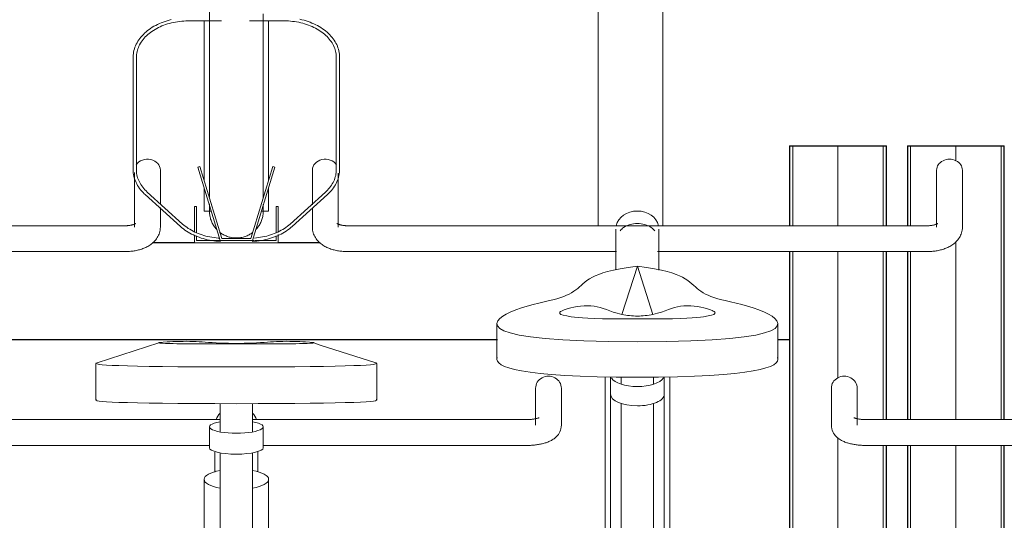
# Model space of a CAD drawing. Extents: x 50445 to 145605, y -10968 to 41989.
# Tile 96 of 256: x 86639 to 87554, y -891 to -426. Entities that reach past the tile are written whole.
import ezdxf

# ---------------------------------------------------------------- set-up
doc = ezdxf.new("R2010")
doc.units = 0
doc.header["$LTSCALE"] = 414.30304
doc.header["$MEASUREMENT"] = 0
doc.linetypes.add('gestippeld_2_', pattern=[6.35, 3.175, -3.175])
doc.linetypes.add('hartlijn-fijn', pattern=[6, 4, -1, 0, -1])
for name, color, linetype, lineweight in [('A-EQPM', 6, 'CONTINUOUS', 18), ('S-BEAM', 4, 'CONTINUOUS', 18), ('S-COLS', 6, 'CONTINUOUS', 18), ('S-COLS-HIDN', 5, 'gestippeld_2_', 18)]:
    doc.layers.add(name, color=color, linetype=linetype, lineweight=lineweight)

# ---------------------------------------------------------------- blocks, each defined once
blk = doc.blocks.new('97_KA_gestapelde fietsenstalling 8 fietsen 1600x1900 - Type-8006210-plotview doorsnede C C  -  1 op 100')
at = {"layer": 'A-EQPM'}
for p, q in [((5997.4, -1284.38), (5997.4, -1002)), ((6057.4, -1002), (6057.4, -1284.16)), ((5616.72, -1093.88), (5647.25, -1093.88)), ((5631.1, -1242.89), (5631.1, -1093.89)), ((5673.44, -1093.88), (5705.49, -1093.88)), ((5691.1, -1093.83), (5691.1, -1242.89)), ((5565.22, -1127.74), (5565.22, -1232.24)), ((5568.22, -1232.24), (5568.22, -1127.74)), ((5753.99, -1127.74), (5753.99, -1232.24)), ((5756.99, -1232.24), (5756.99, -1127.74)), ((5566.5, -1234.61), (5566.5, -1285.55)), ((5590.5, -1263.97), (5590.5, -1232.56)), ((5627.12, -1229.06), (5625.2, -1229.64)), ((5625.2, -1229.64), (5646.1, -1298)), ((5647.58, -1296), (5627.12, -1229.06)), ((5695.09, -1229.06), (5674.62, -1296)), ((5676.1, -1298), (5697, -1229.64)), ((5697, -1229.64), (5695.09, -1229.06)), ((5731.7, -1232.56), (5731.7, -1264.71)), ((6311.7, -1232.56), (6311.7, -1285.55)), ((6335.7, -1285.55), (6335.7, -1232.56)), ((5755.7, -1285.55), (5755.7, -1235.32)), ((5611.2, -1282.65), (5578.32, -1252.89)), ((5631.1, -1270.58), (5631.1, -1249.39)), ((5691.1, -1249.39), (5691.1, -1270.58)), ((5743.88, -1252.89), (5711.01, -1282.65)), ((5576.31, -1255.12), (5609.18, -1284.87)), ((5713.02, -1284.87), (5745.9, -1255.12)), ((5590.5, -1285.55), (5590.5, -1267.24)), ((5624.16, -1266.3), (5622.16, -1266.3)), ((5622.16, -1266.3), (5622.16, -1289.51)), ((5624.16, -1290.7), (5624.16, -1266.3)), ((5631.1, -1270.58), (5637.72, -1270.58)), ((5684.49, -1270.58), (5691.1, -1270.58)), ((5700.04, -1266.3), (5698.04, -1266.3)), ((5698.04, -1266.3), (5698.04, -1290.57)), ((5700.04, -1289.51), (5700.04, -1266.3)), ((5731.7, -1267.41), (5731.7, -1285.55)), ((5558.5, -1284.15), (5018.5, -1284.15)), ((6303.7, -1284.15), (5763.7, -1284.15)), ((6013.7, -1287.25), (6013.7, -1298.53)), ((6053.7, -1298.53), (6053.7, -1287.25)), ((5622.16, -1293.05), (5622.16, -1300)), ((5624.16, -1298), (5624.16, -1293.67)), ((5646.1, -1298), (5624.16, -1298)), ((5646.1, -1298), (5676.1, -1298)), ((5674.62, -1296), (5647.58, -1296)), ((5677.65, -1298), (5676.1, -1298)), ((5698.04, -1298), (5678.38, -1298)), ((5698.04, -1293.42), (5698.04, -1298)), ((5700.04, -1300), (5700.04, -1292.45)), ((5307.91, -1308.15), (5558.5, -1308.15)), ((5622.16, -1300), (5700.04, -1300)), ((5763.7, -1308.15), (6014.29, -1308.15)), ((6052.29, -1308.15), (6303.7, -1308.15)), ((6033.7, -1321.87), (6019.24, -1366.65)), ((6048.17, -1366.65), (6033.7, -1321.87)), ((6020.6, -1370.74), (6046.8, -1370.74)), ((5903.21, -1375.25), (5903.21, -1408.22)), ((6164.19, -1408.22), (6164.19, -1375.25)), ((5589.03, -1392.84), (5531.65, -1411.44)), ((5648, -1394.04), (5674.2, -1394.04)), ((5530.61, -1412.04), (5530.61, -1446.12)), ((5791.59, -1446.12), (5791.59, -1412.04)), ((6003.7, -1424.5), (6003.7, -1452.27)), ((6003.7, -1424.5), (6003.7, -1791.44)), ((6008.7, -1424.57), (6008.7, -1440.69)), ((6018.7, -1424.7), (6018.7, -1431.2)), ((6048.7, -1431.2), (6048.7, -1424.7)), ((6058.7, -1440.69), (6058.7, -1424.57)), ((6063.7, -1452.27), (6063.7, -1424.5)), ((6063.7, -1791.44), (6063.7, -1424.5)), ((5939.1, -1435.22), (5939.1, -1469.43)), ((5963.1, -1469.43), (5963.1, -1435.22)), ((6008.7, -1440.69), (6008.7, -1580.25)), ((6058.7, -1580.25), (6058.7, -1440.69)), ((5646.1, -1449.45), (5646.1, -1475.67)), ((5676.1, -1475.67), (5676.1, -1449.45)), ((6018.7, -1449.26), (6018.7, -1588.13)), ((6048.7, -1588.13), (6048.7, -1449.26)), ((5646.1, -1464.27), (5391.1, -1464.27)), ((5636.1, -1471.01), (5636.1, -1490.44)), ((5931.1, -1464.27), (5676.03, -1464.27)), ((5686.1, -1490.44), (5686.1, -1471.01)), ((5391.1, -1488.27), (5636.1, -1488.27)), ((5686, -1488.27), (5931.1, -1488.27)), ((5646.1, -1495.12), (5646.1, -1645.26)), ((5676.1, -1645.26), (5676.1, -1495.12)), ((5641.57, -1511.92), (5641.11, -1513.14)), ((5631.1, -1519.77), (5631.1, -1621.98)), ((5691.1, -1621.98), (5691.1, -1519.77))]:
    blk.add_line(p, q, dxfattribs=at)
at = {"layer": 'A-EQPM', "flags": 128}
for points in [[(5636.1, -1084.47), (5636.1, -1095.6), (5636.1, -1106.52), (5636.1, -1117.22), (5636.1, -1127.68), (5636.1, -1137.88), (5636.1, -1147.8), (5636.1, -1157.43), (5636.1, -1166.75), (5636.1, -1175.76), (5636.1, -1184.42), (5636.1, -1192.74), (5636.1, -1200.7), (5636.1, -1208.27), (5636.1, -1215.46), (5636.1, -1222.26), (5636.1, -1228.64), (5636.1, -1234.6), (5636.1, -1240.13), (5636.1, -1245.22), (5636.1, -1249.86), (5636.1, -1254.05), (5636.1, -1257.78)], [(5686.1, -1258.45), (5686.1, -1255.1), (5686.1, -1251.04), (5686.1, -1246.51), (5686.1, -1241.54), (5686.1, -1236.13), (5686.1, -1230.29), (5686.1, -1224.02), (5686.1, -1217.34), (5686.1, -1210.25), (5686.1, -1202.78), (5686.1, -1194.92), (5686.1, -1186.7), (5686.1, -1178.13), (5686.1, -1169.22), (5686.1, -1159.98), (5686.1, -1150.43), (5686.1, -1140.58), (5686.1, -1130.46), (5686.1, -1120.07), (5686.1, -1109.43), (5686.1, -1098.57), (5686.1, -1087.49)], [(5600.64, -1092.72), (5598.72, -1093.2), (5596.81, -1093.74), (5594.94, -1094.33), (5593.11, -1094.97), (5591.31, -1095.67), (5589.55, -1096.41), (5587.83, -1097.21), (5586.16, -1098.05), (5584.53, -1098.95), (5582.96, -1099.88), (5581.43, -1100.87), (5579.96, -1101.89), (5578.55, -1102.96), (5577.2, -1104.07), (5575.91, -1105.22), (5574.69, -1106.41), (5573.53, -1107.63), (5572.44, -1108.88), (5571.42, -1110.17), (5570.47, -1111.49), (5569.6, -1112.83), (5568.8, -1114.21), (5568.08, -1115.6), (5567.43, -1117.02), (5566.87, -1118.45), (5566.39, -1119.91), (5565.99, -1121.37), (5565.67, -1122.85), (5565.43, -1124.34), (5565.28, -1125.84), (5565.22, -1127.34), (5565.22, -1127.74)], [(5568.22, -1127.74), (5568.25, -1126.41), (5568.37, -1125.08), (5568.55, -1123.76), (5568.82, -1122.44), (5569.15, -1121.13), (5569.57, -1119.83), (5570.05, -1118.53), (5570.61, -1117.25), (5571.24, -1115.99), (5571.95, -1114.74), (5572.73, -1113.51), (5573.57, -1112.3), (5574.49, -1111.12), (5575.47, -1109.95), (5576.53, -1108.82), (5577.64, -1107.71), (5578.82, -1106.64), (5580.07, -1105.59), (5581.37, -1104.59), (5582.73, -1103.61), (5584.15, -1102.68), (5585.61, -1101.78), (5587.14, -1100.93), (5588.7, -1100.12), (5590.32, -1099.35), (5591.98, -1098.63), (5593.68, -1097.96), (5595.42, -1097.34), (5597.19, -1096.76), (5598.99, -1096.23), (5600.83, -1095.76), (5602.69, -1095.34), (5604.57, -1094.97), (5606.48, -1094.65), (5608.4, -1094.39), (5610.33, -1094.18), (5612.28, -1094.03), (5614.23, -1093.93), (5616.19, -1093.89), (5616.72, -1093.88)], [(5756.99, -1127.74), (5756.95, -1126.24), (5756.82, -1124.75), (5756.61, -1123.26), (5756.31, -1121.77), (5755.93, -1120.3), (5755.47, -1118.85), (5754.93, -1117.4), (5754.31, -1115.98), (5753.61, -1114.58), (5752.83, -1113.2), (5751.97, -1111.85), (5751.05, -1110.52), (5750.04, -1109.23), (5748.97, -1107.96), (5747.83, -1106.73), (5746.63, -1105.54), (5745.35, -1104.38), (5744.02, -1103.26), (5742.63, -1102.18), (5741.17, -1101.14), (5739.66, -1100.15), (5738.1, -1099.19), (5736.49, -1098.29), (5734.83, -1097.43), (5733.12, -1096.62), (5731.37, -1095.86), (5729.58, -1095.15), (5727.76, -1094.5), (5725.9, -1093.89), (5724, -1093.34), (5722.08, -1092.84), (5720.13, -1092.4)], [(5705.49, -1093.88), (5707.45, -1093.91), (5709.4, -1093.99), (5711.35, -1094.13), (5713.28, -1094.33), (5715.21, -1094.57), (5717.12, -1094.88), (5719.01, -1095.23), (5720.87, -1095.64), (5722.72, -1096.1), (5724.53, -1096.61), (5726.31, -1097.18), (5728.06, -1097.79), (5729.77, -1098.45), (5731.44, -1099.16), (5733.07, -1099.91), (5734.65, -1100.71), (5736.18, -1101.55), (5737.67, -1102.43), (5739.1, -1103.36), (5740.47, -1104.32), (5741.79, -1105.32), (5743.05, -1106.35), (5744.25, -1107.42), (5745.38, -1108.52), (5746.45, -1109.65), (5747.45, -1110.8), (5748.39, -1111.98), (5749.26, -1113.18), (5750.05, -1114.41), (5750.78, -1115.65), (5751.43, -1116.91), (5752.01, -1118.19), (5752.51, -1119.48), (5752.95, -1120.78), (5753.3, -1122.09), (5753.59, -1123.4), (5753.79, -1124.73), (5753.93, -1126.05), (5753.99, -1127.38), (5753.99, -1127.74)], [(5565.22, -1232.24), (5565.26, -1233.74), (5565.38, -1235.23), (5565.6, -1236.72), (5565.89, -1238.2), (5566.27, -1239.68), (5566.73, -1241.13), (5567.27, -1242.57), (5567.9, -1244), (5568.6, -1245.4), (5569.37, -1246.78), (5570.23, -1248.13), (5571.16, -1249.45), (5572.16, -1250.75), (5573.23, -1252.01), (5574.37, -1253.24), (5575.58, -1254.44), (5576.31, -1255.12)], [(5578.32, -1252.89), (5577.17, -1251.8), (5576.08, -1250.69), (5575.05, -1249.54), (5574.1, -1248.37), (5573.21, -1247.17), (5572.39, -1245.95), (5571.65, -1244.72), (5570.97, -1243.46), (5570.37, -1242.19), (5569.84, -1240.9), (5569.38, -1239.61), (5569, -1238.3), (5568.7, -1236.99), (5568.47, -1235.66), (5568.31, -1234.34), (5568.23, -1233.01), (5568.22, -1232.24)], [(5753.99, -1232.24), (5753.95, -1233.57), (5753.84, -1234.89), (5753.65, -1236.22), (5753.39, -1237.54), (5753.05, -1238.85), (5752.64, -1240.15), (5752.15, -1241.44), (5751.59, -1242.72), (5750.96, -1243.99), (5750.25, -1245.24), (5749.48, -1246.47), (5748.63, -1247.68), (5747.71, -1248.86), (5746.73, -1250.02), (5745.68, -1251.16), (5744.56, -1252.26), (5743.88, -1252.89)], [(5745.9, -1255.12), (5747.14, -1253.94), (5748.32, -1252.73), (5749.43, -1251.49), (5750.47, -1250.21), (5751.44, -1248.9), (5752.34, -1247.56), (5753.16, -1246.2), (5753.91, -1244.81), (5754.58, -1243.4), (5755.17, -1241.97), (5755.68, -1240.52), (5756.1, -1239.06), (5756.45, -1237.58), (5756.71, -1236.1), (5756.88, -1234.61), (5756.97, -1233.11), (5756.99, -1232.24)], [(5636.1, -1263.97), (5636.1, -1266.14), (5636.1, -1267.97), (5636.1, -1269.32), (5636.1, -1270.18), (5636.1, -1270.56), (5636.1, -1270.58)], [(5636.1, -1270.58), (5636.1, -1270.33), (5636.1, -1269.6), (5636.1, -1268.38), (5636.1, -1266.68), (5636.1, -1265.29)], [(5636.1, -1270.18), (5636.1, -1270.56), (5636.1, -1270.58)], [(5642.67, -1287.46), (5642.01, -1286.71), (5641.38, -1285.94), (5640.78, -1285.13), (5640.21, -1284.31), (5639.68, -1283.46), (5639.18, -1282.6), (5638.72, -1281.71), (5638.29, -1280.81), (5637.9, -1279.89), (5637.55, -1278.95), (5637.23, -1278), (5636.95, -1277.04), (5636.71, -1276.07), (5636.51, -1275.09), (5636.35, -1274.1), (5636.23, -1273.11), (5636.15, -1272.11), (5636.11, -1271.12), (5636.1, -1270.58)], [(5686.1, -1270.58), (5686.08, -1271.58), (5686.02, -1272.57), (5685.92, -1273.57), (5685.78, -1274.56), (5685.6, -1275.54), (5685.39, -1276.52), (5685.13, -1277.48), (5684.83, -1278.44), (5684.5, -1279.38), (5684.13, -1280.31), (5683.72, -1281.22), (5683.28, -1282.12), (5682.8, -1283), (5682.28, -1283.86), (5681.74, -1284.69), (5681.15, -1285.51), (5680.54, -1286.3), (5679.9, -1287.06), (5679.22, -1287.8)], [(5686.1, -1270.58), (5686.08, -1271.58), (5686.02, -1272.57), (5685.92, -1273.57), (5685.78, -1274.56), (5685.6, -1275.54), (5685.39, -1276.52), (5685.13, -1277.48), (5684.83, -1278.44), (5684.5, -1279.38), (5684.13, -1280.31), (5683.72, -1281.22), (5683.28, -1282.12), (5682.8, -1283), (5682.28, -1283.86), (5681.74, -1284.69), (5681.15, -1285.51), (5680.54, -1286.3), (5679.9, -1287.06), (5679.22, -1287.8)], [(5686.1, -1270.58), (5686.1, -1270.33), (5686.1, -1269.6), (5686.1, -1268.38), (5686.1, -1266.68), (5686.1, -1264.5)], [(5686.1, -1266.14), (5686.1, -1267.97), (5686.1, -1269.32), (5686.1, -1270.18), (5686.1, -1270.56), (5686.1, -1270.58)], [(5686.1, -1270.18), (5686.1, -1270.56), (5686.1, -1270.58)], [(5642.67, -1287.46), (5642.01, -1286.71), (5641.38, -1285.94), (5640.78, -1285.13), (5640.21, -1284.31), (5639.68, -1283.46), (5639.18, -1282.6), (5638.72, -1281.71), (5638.29, -1280.81), (5637.9, -1279.89), (5637.55, -1278.95), (5637.23, -1278), (5636.95, -1277.04), (5636.71, -1276.07), (5636.51, -1275.09), (5636.35, -1274.1), (5636.23, -1273.11), (5636.15, -1272.11)], [(5567.71, -1282.01), (5567.69, -1282.02), (5567.64, -1282.06), (5567.55, -1282.12), (5567.43, -1282.2), (5567.28, -1282.3), (5567.09, -1282.4), (5566.87, -1282.52), (5566.62, -1282.64), (5566.34, -1282.77), (5566.03, -1282.89), (5565.69, -1283.02), (5565.33, -1283.15), (5564.94, -1283.27), (5564.53, -1283.39), (5564.1, -1283.5), (5563.65, -1283.61), (5563.18, -1283.7), (5562.7, -1283.79), (5562.2, -1283.88), (5561.7, -1283.95), (5561.18, -1284.01), (5560.65, -1284.06), (5560.11, -1284.1), (5559.57, -1284.13), (5559.03, -1284.14), (5558.5, -1284.15)], [(5590.5, -1285.55), (5590.45, -1286.88), (5590.3, -1288.19), (5590.06, -1289.48), (5589.72, -1290.74), (5589.31, -1291.94), (5588.82, -1293.1), (5588.27, -1294.2), (5587.66, -1295.25), (5587, -1296.23), (5586.3, -1297.16), (5585.57, -1298.03), (5584.8, -1298.85), (5584.01, -1299.62), (5583.19, -1300.35), (5582.36, -1301.02), (5581.5, -1301.66), (5580.63, -1302.25), (5579.74, -1302.81), (5578.84, -1303.33), (5577.93, -1303.82), (5577, -1304.28), (5576.06, -1304.71), (5575.11, -1305.11), (5574.14, -1305.48), (5573.17, -1305.83), (5572.19, -1306.15), (5571.2, -1306.44), (5570.2, -1306.71), (5569.19, -1306.96), (5568.17, -1307.18), (5567.14, -1307.38), (5566.11, -1307.56), (5565.08, -1307.71), (5564.04, -1307.84), (5562.99, -1307.94), (5561.94, -1308.03), (5560.89, -1308.09), (5559.84, -1308.13), (5558.78, -1308.15), (5558.5, -1308.15)], [(5609.18, -1284.87), (5610.49, -1286.01), (5611.86, -1287.1), (5613.29, -1288.16), (5614.77, -1289.17), (5616.31, -1290.14), (5617.91, -1291.07), (5619.55, -1291.94), (5621.23, -1292.77), (5622.96, -1293.56), (5624.74, -1294.29), (5626.55, -1294.96), (5628.4, -1295.59), (5630.28, -1296.17), (5632.19, -1296.69), (5634.12, -1297.15), (5636.08, -1297.56), (5638.07, -1297.92), (5640.07, -1298.21), (5642.08, -1298.45), (5644.11, -1298.64), (5646.03, -1298.76)], [(5645.4, -1295.71), (5644.23, -1295.64), (5642.29, -1295.46), (5640.36, -1295.23), (5638.44, -1294.94), (5636.55, -1294.6), (5634.68, -1294.2), (5632.83, -1293.75), (5631.01, -1293.25), (5629.22, -1292.7), (5627.46, -1292.1), (5625.74, -1291.46), (5624.06, -1290.76), (5622.42, -1290.02), (5620.83, -1289.23), (5619.28, -1288.4), (5617.78, -1287.53), (5616.34, -1286.61), (5614.95, -1285.66), (5613.62, -1284.67), (5612.34, -1283.64), (5611.2, -1282.65)], [(5676.18, -1298.76), (5678.21, -1298.63), (5680.24, -1298.44), (5682.25, -1298.2), (5684.25, -1297.9), (5686.23, -1297.54), (5688.19, -1297.13), (5690.12, -1296.66), (5692.03, -1296.14), (5693.91, -1295.56), (5695.76, -1294.93), (5697.57, -1294.25), (5699.34, -1293.51), (5701.07, -1292.73), (5702.75, -1291.9), (5704.39, -1291.02), (5705.98, -1290.09), (5707.51, -1289.12), (5709, -1288.1), (5710.42, -1287.04), (5711.79, -1285.94), (5713.02, -1284.87)], [(5711.01, -1282.65), (5709.79, -1283.7), (5708.51, -1284.73), (5707.18, -1285.71), (5705.78, -1286.66), (5704.34, -1287.58), (5702.84, -1288.45), (5701.29, -1289.28), (5699.69, -1290.06), (5698.05, -1290.8), (5696.37, -1291.49), (5694.65, -1292.14), (5692.89, -1292.74), (5691.09, -1293.28), (5689.27, -1293.78), (5687.42, -1294.22), (5685.55, -1294.62), (5683.65, -1294.96), (5681.74, -1295.24), (5679.81, -1295.47), (5677.87, -1295.65)], [(5731.7, -1285.55), (5731.75, -1286.88), (5731.9, -1288.19), (5732.15, -1289.48), (5732.48, -1290.74), (5732.89, -1291.94), (5733.38, -1293.1), (5733.94, -1294.2), (5734.54, -1295.25), (5735.2, -1296.23), (5735.9, -1297.16), (5736.64, -1298.03), (5737.4, -1298.85), (5738.2, -1299.62), (5739.01, -1300.35), (5739.85, -1301.02), (5740.7, -1301.66), (5741.57, -1302.25), (5742.46, -1302.81), (5743.36, -1303.33), (5744.28, -1303.82), (5745.21, -1304.28), (5746.15, -1304.71), (5747.1, -1305.11), (5748.06, -1305.48), (5749.03, -1305.83), (5750.01, -1306.15), (5751.01, -1306.44), (5752.01, -1306.71), (5753.02, -1306.96), (5754.03, -1307.18), (5755.06, -1307.38), (5756.09, -1307.56), (5757.13, -1307.71), (5758.17, -1307.84), (5759.21, -1307.94), (5760.26, -1308.03), (5761.31, -1308.09), (5762.36, -1308.13), (5763.42, -1308.15), (5763.7, -1308.15)], [(5754.5, -1282.01), (5754.51, -1282.02), (5754.56, -1282.06), (5754.65, -1282.12), (5754.77, -1282.2), (5754.92, -1282.3), (5755.11, -1282.4), (5755.33, -1282.52), (5755.58, -1282.64), (5755.86, -1282.77), (5756.17, -1282.89), (5756.51, -1283.02), (5756.87, -1283.15), (5757.26, -1283.27), (5757.67, -1283.39), (5758.1, -1283.5), (5758.55, -1283.61), (5759.02, -1283.7), (5759.5, -1283.79), (5760, -1283.88), (5760.51, -1283.95), (5761.03, -1284.01), (5761.56, -1284.06), (5762.09, -1284.1), (5762.63, -1284.13), (5763.17, -1284.14), (5763.7, -1284.15)], [(6312.91, -1282.01), (6312.89, -1282.02), (6312.84, -1282.06), (6312.76, -1282.12), (6312.64, -1282.2), (6312.48, -1282.3), (6312.3, -1282.4), (6312.08, -1282.52), (6311.83, -1282.64), (6311.54, -1282.77), (6311.23, -1282.89), (6310.9, -1283.02), (6310.53, -1283.15), (6310.15, -1283.27), (6309.74, -1283.39), (6309.3, -1283.5), (6308.85, -1283.61), (6308.39, -1283.7), (6307.9, -1283.79), (6307.41, -1283.88), (6306.9, -1283.95), (6306.38, -1284.01), (6305.85, -1284.06), (6305.32, -1284.1), (6304.78, -1284.13), (6304.23, -1284.14), (6303.7, -1284.15)], [(6335.7, -1285.55), (6335.65, -1286.88), (6335.5, -1288.19), (6335.26, -1289.48), (6334.93, -1290.74), (6334.51, -1291.94), (6334.02, -1293.1), (6333.47, -1294.2), (6332.86, -1295.25), (6332.2, -1296.23), (6331.5, -1297.16), (6330.77, -1298.03), (6330, -1298.85), (6329.21, -1299.62), (6328.39, -1300.35), (6327.56, -1301.02), (6326.7, -1301.66), (6325.83, -1302.25), (6324.95, -1302.81), (6324.04, -1303.33), (6323.13, -1303.82), (6322.2, -1304.28), (6321.26, -1304.71), (6320.31, -1305.11), (6319.35, -1305.48), (6318.37, -1305.83), (6317.39, -1306.15), (6316.4, -1306.44), (6315.4, -1306.71), (6314.39, -1306.96), (6313.37, -1307.18), (6312.35, -1307.38), (6311.32, -1307.56), (6310.28, -1307.71), (6309.24, -1307.84), (6308.19, -1307.94), (6307.15, -1308.03), (6306.1, -1308.09), (6305.04, -1308.13), (6303.99, -1308.15), (6303.7, -1308.15)], [(5676.25, -1290.47), (5675.44, -1291.06), (5674.61, -1291.61), (5673.76, -1292.14), (5672.88, -1292.63), (5671.99, -1293.08), (5671.09, -1293.5), (5670.16, -1293.88), (5669.22, -1294.22), (5668.27, -1294.53), (5667.31, -1294.79), (5666.33, -1295.02), (5665.35, -1295.21), (5664.36, -1295.36), (5663.37, -1295.47), (5662.37, -1295.54), (5661.37, -1295.57), (5660.37, -1295.57), (5659.37, -1295.52), (5658.38, -1295.43), (5657.39, -1295.3), (5656.4, -1295.13), (5655.42, -1294.92), (5654.45, -1294.68), (5653.49, -1294.39), (5652.55, -1294.07), (5651.62, -1293.71), (5650.7, -1293.31), (5649.8, -1292.87), (5648.91, -1292.4), (5648.05, -1291.9), (5647.21, -1291.36), (5646.39, -1290.79), (5645.59, -1290.18)], [(5647.21, -1291.36), (5646.39, -1290.79), (5645.59, -1290.18)], [(5653.49, -1294.39), (5652.55, -1294.07), (5651.62, -1293.71), (5650.7, -1293.31), (5649.8, -1292.87), (5648.91, -1292.4)], [(5671.09, -1293.5), (5670.16, -1293.88), (5669.22, -1294.22), (5668.27, -1294.53), (5667.31, -1294.79), (5666.33, -1295.02), (5665.35, -1295.21), (5664.36, -1295.36), (5663.37, -1295.47), (5662.37, -1295.54), (5661.37, -1295.57), (5660.37, -1295.57), (5659.37, -1295.52), (5658.38, -1295.43), (5657.39, -1295.3), (5656.4, -1295.13), (5655.42, -1294.92), (5654.45, -1294.68)], [(5676.25, -1290.47), (5675.44, -1291.06), (5674.61, -1291.61), (5673.76, -1292.14), (5672.88, -1292.63), (5671.99, -1293.08), (5671.31, -1293.39)], [(6013.7, -1298.53), (6013.7, -1299.23), (6013.7, -1299.97), (6013.7, -1300.75), (6013.7, -1301.56), (6013.7, -1302.4), (6013.7, -1303.27), (6013.7, -1304.18), (6013.7, -1305.11), (6013.7, -1306.07), (6013.7, -1307.05), (6013.7, -1308.06), (6013.7, -1309.09), (6013.7, -1310.14), (6013.7, -1311.21), (6013.7, -1312.29), (6013.7, -1313.39), (6013.7, -1314.51), (6013.7, -1315.63), (6013.7, -1316.77), (6013.7, -1317.92), (6013.7, -1319.07), (6013.7, -1320.22), (6013.7, -1321.38), (6013.7, -1322.54), (6013.7, -1323.7), (6013.7, -1324.85)], [(6053.7, -1325.34), (6053.7, -1324.19), (6053.7, -1323.03), (6053.7, -1321.87), (6053.7, -1320.71), (6053.7, -1319.55), (6053.7, -1318.4), (6053.7, -1317.25), (6053.7, -1316.11), (6053.7, -1314.98), (6053.7, -1313.86), (6053.7, -1312.75), (6053.7, -1311.66), (6053.7, -1310.58), (6053.7, -1309.53), (6053.7, -1308.49), (6053.7, -1307.47), (6053.7, -1306.48), (6053.7, -1305.51), (6053.7, -1304.56), (6053.7, -1303.65), (6053.7, -1302.76), (6053.7, -1301.91), (6053.7, -1301.08), (6053.7, -1300.29), (6053.7, -1299.54), (6053.7, -1298.82), (6053.7, -1298.53)], [(5790.56, -1411.44), (5738.86, -1395.13), (5733.17, -1392.84)], [(5942.31, -1462.52), (5942.28, -1462.54), (5942.2, -1462.57), (5942.07, -1462.63), (5941.9, -1462.71), (5941.68, -1462.79), (5941.42, -1462.89), (5941.12, -1462.99), (5940.79, -1463.09), (5940.42, -1463.2), (5940.02, -1463.3), (5939.59, -1463.4), (5939.14, -1463.5), (5938.66, -1463.6), (5938.16, -1463.69), (5937.63, -1463.78), (5937.09, -1463.86), (5936.53, -1463.94), (5935.95, -1464.01), (5935.36, -1464.07), (5934.76, -1464.12), (5934.15, -1464.17), (5933.53, -1464.2), (5932.91, -1464.23), (5932.28, -1464.25), (5931.64, -1464.26), (5931.1, -1464.27)], [(5963.1, -1469.43), (5963, -1471.09), (5962.72, -1472.71), (5962.28, -1474.24), (5961.7, -1475.64), (5961.03, -1476.9), (5960.29, -1478.04), (5959.51, -1479.04), (5958.7, -1479.93), (5957.89, -1480.72), (5957.07, -1481.42), (5956.25, -1482.05), (5955.43, -1482.61), (5954.61, -1483.13), (5953.79, -1483.59), (5952.97, -1484.02), (5952.15, -1484.42), (5951.33, -1484.78), (5950.5, -1485.12), (5949.66, -1485.43), (5948.82, -1485.72), (5947.97, -1485.99), (5947.11, -1486.25), (5946.24, -1486.48), (5945.37, -1486.7), (5944.48, -1486.9), (5943.59, -1487.09), (5942.69, -1487.26), (5941.78, -1487.42), (5940.86, -1487.57), (5939.93, -1487.7), (5939, -1487.81), (5938.06, -1487.92), (5937.11, -1488.01), (5936.16, -1488.08), (5935.21, -1488.15), (5934.25, -1488.2), (5933.29, -1488.23), (5932.33, -1488.26), (5931.36, -1488.27), (5931.1, -1488.27)], [(5641.1, -1494.57), (5641.1, -1495.67), (5641.1, -1496.78), (5641.1, -1497.91), (5641.1, -1499.04), (5641.1, -1500.18), (5641.1, -1501.33), (5641.1, -1502.49), (5641.1, -1503.65), (5641.1, -1504.81), (5641.1, -1505.96), (5641.1, -1507.12), (5641.1, -1508.27), (5641.1, -1509.42), (5641.1, -1510.56), (5641.1, -1511.68), (5641.1, -1512.8)], [(5681.1, -1512.15), (5681.1, -1511.03), (5681.1, -1509.9), (5681.1, -1508.76), (5681.1, -1507.61), (5681.1, -1506.45), (5681.1, -1505.29), (5681.1, -1504.13), (5681.1, -1502.98), (5681.1, -1501.82), (5681.1, -1500.67), (5681.1, -1499.52), (5681.1, -1498.38), (5681.1, -1497.25), (5681.1, -1496.14), (5681.1, -1495.03), (5681.1, -1493.94)]]:
    blk.add_lwpolyline(points, dxfattribs=at)
at = {"layer": 'A-EQPM'}
for centre, major_axis, ratio, start_param, end_param in [((5578.5, -1232.56), (12, 0), 0.848048, 0, 2.617994), ((5743.7, -1232.56), (12, 0), 0.848048, 0.523599, 3.141593), ((6323.7, -1232.56), (12, 0), 0.848048, 0, 3.141593), ((6033.7, -1287.25), (20, 0), 0.836145, 1.570796, 2.954407), ((6033.7, -1287.25), (20, 0), 0.836145, 0.187186, 1.570796), ((5646.1, -1297.26), (0.07, 1.5), 0.049327, 1.833815, 2.357414), ((5646.1, -1297.26), (0.07, 1.5), 0.049327, 2.357414, 3.141593), ((5646.1, -1297.26), (0.07, 1.5), 0.049327, 3.142812, 4.19001), ((5676.1, -1297.26), (-0.07, 1.5), 0.049327, 2.093176, 3.140373), ((5676.1, -1297.26), (-0.07, 1.5), 0.049327, 3.141593, 3.925771), ((5676.1, -1297.26), (-0.07, 1.5), 0.049327, 3.925771, 4.44937), ((5951.1, -1435.22), (12, 0), 0.939693, 0, 3.141593), ((6033.7, -1422.68), (25, 0), 0.434214, 3.403392, 4.712389), ((6033.7, -1422.68), (25, 0), 0.434214, 4.712389, 6.021386), ((6033.7, -1440.69), (25, 0), 0.434214, 3.141593, 4.712389), ((6033.7, -1440.69), (-25, 0), 0.434214, 1.570796, 3.141593), ((5661.1, -1470.55), (20, 0), 0.931915, 2.426856, 2.797325), ((5661.1, -1470.55), (20, 0), 0.931915, 0.344268, 0.719846), ((5661.1, -1471.01), (25, 0), 0.237436, 2.220803, 4.712389), ((5661.1, -1471.01), (25, 0), 0.237436, 4.712389, 7.208051), ((5661.1, -1490.44), (25, 0), 0.237436, 3.141593, 4.712389), ((5661.1, -1490.44), (25, 0), 0.237436, 4.712389, 6.283185), ((5661.1, -1519.77), (30, 0), 0.320127, 2.094395, 4.18879), ((5661.1, -1519.77), (30, 0), 0.320127, 5.235988, 7.330383)]:
    blk.add_ellipse(centre, major_axis=major_axis, ratio=ratio, start_param=start_param, end_param=end_param, dxfattribs=at)
for points, knots in [([(6017.59, -1288.78), (6018.53, -1287.72), (6021.24, -1285.34), (6026.72, -1282.73), (6031.38, -1282.05), (6033.7, -1282.05)], [0.7019274, 0.7019274, 0.7019274, 0.7019274, 0.7777778, 0.8888889, 1, 1, 1, 1]), ([(6033.7, -1282.05), (6036.03, -1282.05), (6040.68, -1282.73), (6046.18, -1285.35), (6048.88, -1287.72), (6049.82, -1288.78)], [0, 0, 0, 0, 0.1111111, 0.2222222, 0.2980256, 0.2980256, 0.2980256, 0.2980256]), ([(6033.7, -1321.87), (6008.98, -1324.86), (5987.18, -1332.37), (5977.1, -1345.28), (5955.72, -1354.25), (5904.99, -1361.83), (5880.78, -1391.94), (6033.7, -1391.94)], [0, 0, 0, 0, 0.0939544, 0.1989454, 0.3222089, 0.5012721, 0.7724372, 0.7724372, 0.7724372, 0.7724372]), ([(6033.7, -1391.94), (5880.78, -1391.94), (5904.99, -1361.83), (5955.72, -1354.25), (5977.1, -1345.28), (5987.18, -1332.37), (6008.98, -1324.86), (6033.7, -1321.87)], [-0.7724372, -0.7724372, -0.7724372, -0.7724372, -0.5012721, -0.3222089, -0.1989454, -0.0939544, 0, 0, 0, 0]), ([(6033.7, -1391.94), (6186.62, -1391.94), (6162.42, -1361.83), (6111.69, -1354.25), (6090.31, -1345.28), (6080.23, -1332.37), (6058.43, -1324.86), (6033.7, -1321.87)], [0, 0, 0, 0, 0.2711651, 0.4502283, 0.5734918, 0.6784828, 0.7724372, 0.7724372, 0.7724372, 0.7724372]), ([(6033.7, -1321.87), (6058.43, -1324.86), (6080.23, -1332.37), (6090.31, -1345.28), (6111.69, -1354.25), (6162.42, -1361.83), (6186.62, -1391.94), (6033.7, -1391.94)], [-0.7724372, -0.7724372, -0.7724372, -0.7724372, -0.6784828, -0.5734918, -0.4502283, -0.2711651, 0, 0, 0, 0]), ([(6019.24, -1366.65), (6007.44, -1363.6), (5994.58, -1356.46), (5967.75, -1360.47), (5958.17, -1365.79), (5969.94, -1368.84), (5990.12, -1370.74), (6020.6, -1370.74)], [0, 0, 0, 0, 0.0854061, 0.1773603, 0.2542553, 0.3207509, 0.3957861, 0.3957861, 0.3957861, 0.3957861]), ([(6046.8, -1370.74), (6077.28, -1370.74), (6097.46, -1368.84), (6109.24, -1365.79), (6099.66, -1360.47), (6072.83, -1356.46), (6059.97, -1363.6), (6048.17, -1366.65)], [0, 0, 0, 0, 0.0750352, 0.1415308, 0.2184258, 0.31038, 0.3957861, 0.3957861, 0.3957861, 0.3957861]), ([(5646.64, -1393.21), (5634.84, -1392.59), (5621.98, -1391.15), (5595.15, -1391.96), (5585.56, -1393.03), (5597.34, -1393.65), (5617.52, -1394.04), (5648, -1394.04)], [0, 0, 0, 0, 0.0854061, 0.1773603, 0.2542553, 0.3207509, 0.3957861, 0.3957861, 0.3957861, 0.3957861]), ([(5674.2, -1394.04), (5704.68, -1394.04), (5724.86, -1393.65), (5736.64, -1393.03), (5727.06, -1391.96), (5700.22, -1391.15), (5687.36, -1392.59), (5675.57, -1393.21)], [0, 0, 0, 0, 0.0750352, 0.1415308, 0.2184258, 0.31038, 0.3957861, 0.3957861, 0.3957861, 0.3957861])]:
    blk.add_open_spline(points, degree=3, knots=knots, dxfattribs=at)
for points in [[(6033.7, -1368.07), (6028.82, -1368.07), (6024, -1367.6), (6019.24, -1366.65)], [(6048.17, -1366.65), (6043.41, -1367.6), (6038.59, -1368.07), (6033.7, -1368.07)], [(5661.1, -1393.5), (5656.22, -1393.5), (5651.4, -1393.4), (5646.64, -1393.21)], [(5675.57, -1393.21), (5670.81, -1393.4), (5665.98, -1393.5), (5661.1, -1393.5)], [(6033.7, -1424.9), (5923.53, -1424.9), (5900.3, -1415.49), (5903.49, -1406.72)], [(6163.91, -1406.72), (6167.11, -1415.49), (6143.88, -1424.9), (6033.7, -1424.9)], [(5531.18, -1411.6), (5526.59, -1413.41), (5548.17, -1415.41), (5661.1, -1415.41)], [(5661.1, -1415.41), (5548.17, -1415.41), (5526.59, -1413.41), (5531.18, -1411.6)], [(5661.1, -1415.41), (5774.04, -1415.41), (5795.62, -1413.41), (5791.02, -1411.6)], [(5791.02, -1411.6), (5795.62, -1413.41), (5774.04, -1415.41), (5661.1, -1415.41)], [(5661.1, -1449.49), (5548.17, -1449.49), (5526.59, -1447.49), (5531.18, -1445.68)], [(5791.02, -1445.68), (5795.62, -1447.49), (5774.04, -1449.49), (5661.1, -1449.49)]]:
    blk.add_open_spline(points, degree=3, dxfattribs=at)
at = {"layer": 'S-BEAM', "lineweight": 25}
for p, q in [((5622.16, -1300), (5583.35, -1300)), ((5738.96, -1300), (5700.04, -1300)), ((6175.18, -1307.84), (6175.18, -1384)), ((5418.6, -1390), (5903.61, -1390)), ((6163.8, -1390), (6175.18, -1390)), ((6175.18, -1384), (6175.18, -1390))]:
    blk.add_line(p, q, dxfattribs=at)
at = {"layer": 'S-COLS', "lineweight": 25}
for p, q in [((6175, -1210), (6175, -1284.16)), ((6175, -1210), (6181, -1210)), ((6181, -1210), (6259, -1210)), ((6259, -1210), (6265, -1210)), ((6265, -1284.16), (6265, -1210)), ((6175, -1307.84), (6175, -2074)), ((6265, -1464.34), (6265, -1308.12)), ((6265, -2163.14), (6265, -1488.08))]:
    blk.add_line(p, q, dxfattribs=at)
at = {"layer": 'S-COLS', "linetype": 'hartlijn-fijn'}
for p, q in [((6220, -1210), (6220, -1284.16)), ((6220, -1308.1), (6220, -1425.42)), ((6220, -1480.86), (6220, -2160))]:
    blk.add_line(p, q, dxfattribs=at)
at = {"layer": 'S-COLS-HIDN'}
for p, q in [((6178, -1284.16), (6178, -1210)), ((6262, -1210), (6262, -1284.16)), ((6178, -2074), (6178, -1307.84)), ((6262, -1308.12), (6262, -1464.33)), ((6262, -1488.08), (6262, -2160))]:
    blk.add_line(p, q, dxfattribs=at)
blk = doc.blocks.new('97_KA_gestapelde fietsenstalling 8 fietsen 1600x1900 - Type-V113-plotview doorsnede C C  -  1 op 100')
at = {"layer": 'A-EQPM'}
for p, q in [((6213.9, -1435.22), (6213.9, -1469.43)), ((6237.9, -1469.43), (6237.9, -1435.22)), ((6500.9, -1464.27), (6245.9, -1464.27)), ((6245.9, -1488.27), (6490.9, -1488.27))]:
    blk.add_line(p, q, dxfattribs=at)
at = {"layer": 'A-EQPM', "flags": 128}
for points in [[(6234.69, -1462.52), (6234.72, -1462.54), (6234.8, -1462.57), (6234.93, -1462.63), (6235.1, -1462.71), (6235.32, -1462.79), (6235.58, -1462.89), (6235.88, -1462.99), (6236.21, -1463.09), (6236.58, -1463.2), (6236.98, -1463.3), (6237.41, -1463.4), (6237.86, -1463.5), (6238.34, -1463.6), (6238.84, -1463.69), (6239.37, -1463.78), (6239.91, -1463.86), (6240.47, -1463.94), (6241.05, -1464.01), (6241.64, -1464.07), (6242.24, -1464.12), (6242.85, -1464.17), (6243.47, -1464.2), (6244.09, -1464.23), (6244.72, -1464.25), (6245.36, -1464.26), (6245.9, -1464.27)], [(6213.9, -1469.43), (6214, -1471.09), (6214.28, -1472.71), (6214.72, -1474.24), (6215.3, -1475.64), (6215.97, -1476.9), (6216.71, -1478.04), (6217.49, -1479.04), (6218.3, -1479.93), (6219.11, -1480.72), (6219.93, -1481.42), (6220.75, -1482.05), (6221.57, -1482.61), (6222.39, -1483.13), (6223.21, -1483.59), (6224.03, -1484.02), (6224.85, -1484.42), (6225.67, -1484.78), (6226.5, -1485.12), (6227.34, -1485.43), (6228.18, -1485.72), (6229.03, -1485.99), (6229.89, -1486.25), (6230.76, -1486.48), (6231.63, -1486.7), (6232.52, -1486.9), (6233.41, -1487.09), (6234.31, -1487.26), (6235.22, -1487.42), (6236.14, -1487.57), (6237.07, -1487.7), (6238, -1487.81), (6238.94, -1487.92), (6239.89, -1488.01), (6240.84, -1488.08), (6241.79, -1488.15), (6242.75, -1488.2), (6243.71, -1488.23), (6244.67, -1488.26), (6245.64, -1488.27), (6245.9, -1488.27)]]:
    blk.add_lwpolyline(points, dxfattribs=at)
at = {"layer": 'A-EQPM'}
blk.add_ellipse((6225.9, -1435.22), major_axis=(12, 0), ratio=0.939693, start_param=0, end_param=3.141593, dxfattribs=at)
at = {"layer": 'S-COLS', "lineweight": 25}
for p, q in [((6284.6, -1210), (6284.6, -1284.16)), ((6284.6, -1210), (6290.6, -1210)), ((6290.6, -1210), (6368.6, -1210)), ((6368.6, -1210), (6374.6, -1210)), ((6374.6, -1464.47), (6374.6, -1210)), ((6284.6, -1308.13), (6284.6, -1464.36)), ((6284.6, -1488.08), (6284.6, -2163.14)), ((6374.6, -1972.36), (6374.6, -1488.08))]:
    blk.add_line(p, q, dxfattribs=at)
at = {"layer": 'S-COLS', "linetype": 'hartlijn-fijn'}
for p, q in [((6329.6, -1210), (6329.6, -1223.71)), ((6329.6, -1299.73), (6329.6, -1464.42)), ((6329.6, -1488.08), (6329.6, -1972.36))]:
    blk.add_line(p, q, dxfattribs=at)
at = {"layer": 'S-COLS-HIDN'}
for p, q in [((6287.6, -1284.16), (6287.6, -1210)), ((6371.6, -1210), (6371.6, -1464.47)), ((6287.6, -1464.36), (6287.6, -1308.13)), ((6287.6, -2160), (6287.6, -1488.08)), ((6371.6, -1488.08), (6371.6, -1972.36))]:
    blk.add_line(p, q, dxfattribs=at)

msp = doc.modelspace()

# ---------------------------------------------------------------- block references
at = {"layer": 'A-EQPM'}
for name in ['97_KA_gestapelde fietsenstalling 8 fietsen 1600x1900 - Type-8006210-plotview doorsnede C C  -  1 op 100', '97_KA_gestapelde fietsenstalling 8 fietsen 1600x1900 - Type-V113-plotview doorsnede C C  -  1 op 100']:
    msp.add_blockref(name, (81179.52, 667.18), dxfattribs=at)

doc.saveas('drawing.dxf')
